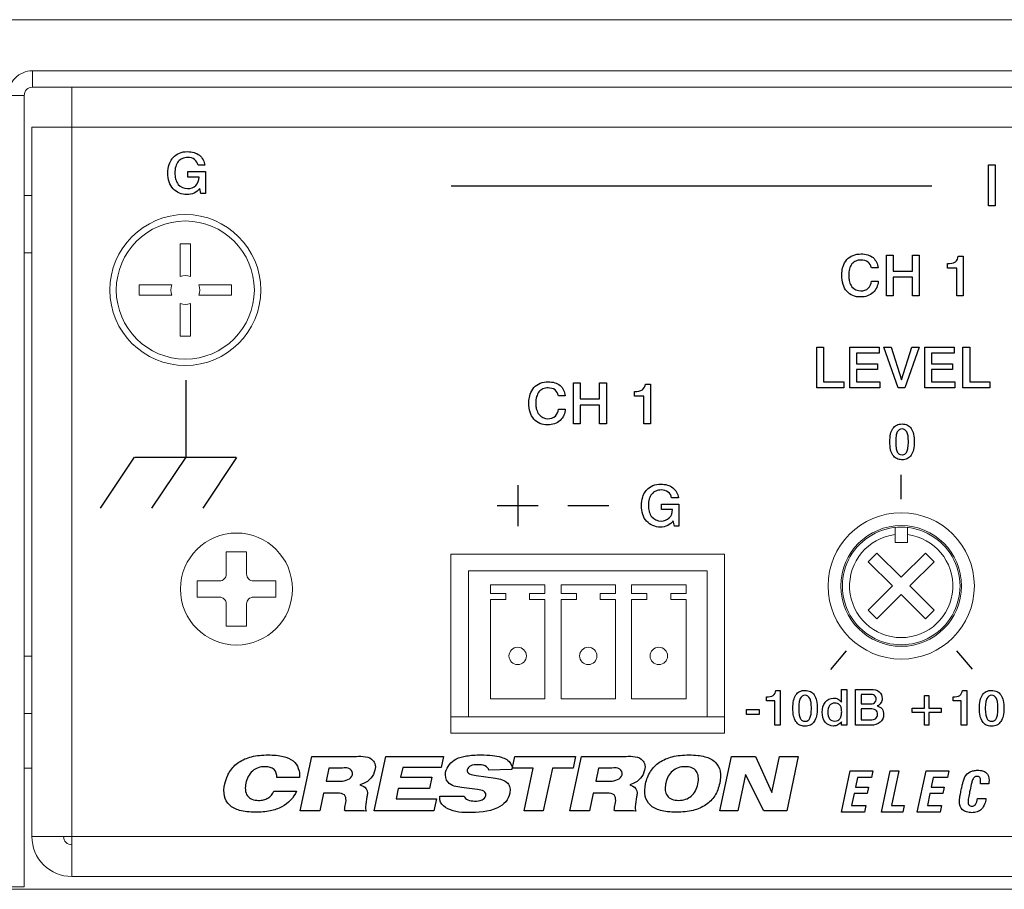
# Model space of a CAD drawing. Header units: inches. Extents: x 0 to 54.8, y -1.5 to 18.4.
# Tile 28 of 43: x 36.8 to 38.7, y 0 to 1.7. Entities that reach past the tile are written whole.
import ezdxf

# ---------------------------------------------------------------- set-up
doc = ezdxf.new("R2010")
doc.units = ezdxf.units.IN
doc.header["$MEASUREMENT"] = 0
doc.layers.get('0').update_dxf_attribs({"color": 8})
doc.layers.add('A', color=1, linetype='Continuous')
doc.layers.add('SCREEN', color=5, linetype='Continuous')

msp = doc.modelspace()

# ---------------------------------------------------------------- linework, layer by layer
at = {"lineweight": 5}
for points in [[(36.7988, 1.7), (36.7988, 1.7), (53.8928, 1.7), (53.8928, 1.7)], [(36.8468, 1.568), (36.8468, 1.568), (36.8468, 1.6), (36.8468, 1.6)], [(53.8448, 1.6), (53.8448, 1.6), (36.8468, 1.6), (36.8468, 1.6)], [(53.8448, 1.568), (53.8448, 1.568), (36.8468, 1.568), (36.8468, 1.568)], [(36.9238, 1.49), (36.9238, 1.49), (36.9238, 1.568), (36.9238, 1.568)], [(36.8308, 1.552), (36.8308, 1.552), (36.7988, 1.552), (36.7988, 1.552)], [(36.8308, 1.552), (36.8308, 1.552), (36.8308, 0.005), (36.8308, 0.005)], [(36.8458, 0.103), (36.8458, 0.103), (36.8458, 1.49), (36.8458, 1.49)], [(36.9238, 1.49), (36.9238, 1.49), (36.8458, 1.49), (36.8458, 1.49)], [(36.9238, 0.103), (36.9238, 0.103), (36.9238, 1.49), (36.9238, 1.49)], [(36.9238, 1.49), (36.9238, 1.49), (53.7678, 1.49), (53.7678, 1.49)], [(36.8308, 1.356), (36.8308, 1.356), (36.8458, 1.356), (36.8458, 1.356)], [(36.8308, 1.244), (36.8308, 1.244), (36.8458, 1.244), (36.8458, 1.244)], [(37.6653, 0.305), (37.6653, 0.305), (37.6653, 0.655), (37.6653, 0.655)], [(37.6653, 0.655), (37.6653, 0.655), (38.2003, 0.655), (38.2003, 0.655)], [(38.2003, 0.655), (38.2003, 0.655), (38.2003, 0.305), (38.2003, 0.305)], [(36.8308, 0.456), (36.8308, 0.456), (36.8458, 0.456), (36.8458, 0.456)], [(36.8308, 0.344), (36.8308, 0.344), (36.8458, 0.344), (36.8458, 0.344)], [(37.6653, 0.337), (37.6653, 0.337), (37.6994, 0.337), (37.6994, 0.337)], [(38.1666, 0.337), (38.1666, 0.337), (38.2003, 0.337), (38.2003, 0.337)], [(38.2003, 0.305), (38.2003, 0.305), (37.6653, 0.305), (37.6653, 0.305)], [(36.8308, 0.237), (36.8308, 0.237), (36.8458, 0.237), (36.8458, 0.237)], [(36.9238, 0.103), (36.9238, 0.103), (36.8458, 0.103), (36.8458, 0.103)], [(36.9238, 0.025), (36.9238, 0.025), (36.9238, 0.103), (36.9238, 0.103)], [(36.9238, 0.103), (36.9238, 0.103), (53.7678, 0.103), (53.7678, 0.103)], [(36.9238, 0.025), (36.9238, 0.025), (53.7678, 0.025), (53.7678, 0.025)], [(36.8308, 0.005), (36.8308, 0.005), (36.7988, 0.005), (36.7988, 0.005)], [(36.7988, 0), (36.7988, 0), (53.8928, 0), (53.8928, 0)]]:
    msp.add_open_spline(points, degree=3, dxfattribs=at)
for points, knots in [([(36.8468, 1.6), (36.8341, 1.6), (36.8219, 1.5949), (36.8129, 1.5859), (36.8129, 1.5859), (36.8039, 1.5769), (36.7988, 1.5647), (36.7988, 1.552)], [0, 0, 0, 0, 0.5, 0.5, 0.5, 0.5, 1, 1, 1, 1]), ([(36.8468, 1.568), (36.8426, 1.568), (36.8385, 1.5663), (36.8355, 1.5633), (36.8355, 1.5633), (36.8325, 1.5603), (36.8308, 1.5562), (36.8308, 1.552)], [0, 0, 0, 0, 0.5, 0.5, 0.5, 0.5, 1, 1, 1, 1]), ([(38.6888, 0.593), (38.6888, 0.672), (38.6248, 0.736), (38.5458, 0.736), (38.5458, 0.736), (38.4669, 0.736), (38.4028, 0.672), (38.4028, 0.593), (38.4028, 0.593), (38.4028, 0.514), (38.4669, 0.45), (38.5458, 0.45), (38.5458, 0.45), (38.6248, 0.45), (38.6888, 0.514), (38.6888, 0.593)], [0, 0, 0, 0, 0.25, 0.25, 0.25, 0.25, 0.5, 0.5, 0.5, 0.5, 0.75, 0.75, 0.75, 0.75, 1, 1, 1, 1]), ([(36.8458, 0.103), (36.8458, 0.0823), (36.854, 0.0625), (36.8687, 0.0478), (36.8687, 0.0478), (36.8833, 0.0332), (36.9031, 0.025), (36.9238, 0.025)], [0, 0, 0, 0, 0.5, 0.5, 0.5, 0.5, 1, 1, 1, 1]), ([(36.9078, 0.103), (36.9078, 0.0988), (36.9095, 0.0947), (36.9125, 0.0917), (36.9125, 0.0917), (36.9155, 0.0887), (36.9196, 0.087), (36.9238, 0.087)], [0, 0, 0, 0, 0.5, 0.5, 0.5, 0.5, 1, 1, 1, 1])]:
    msp.add_open_spline(points, degree=3, knots=knots, dxfattribs=at)
at = {"layer": 'A', "lineweight": 5}
for points, knots in [([(37.2933, 1.1715), (37.2933, 1.253), (37.2273, 1.319), (37.1458, 1.319), (37.1458, 1.319), (37.0644, 1.319), (36.9983, 1.253), (36.9983, 1.1715), (36.9983, 1.1715), (36.9983, 1.09), (37.0644, 1.024), (37.1458, 1.024), (37.1458, 1.024), (37.2273, 1.024), (37.2933, 1.09), (37.2933, 1.1715)], [0, 0, 0, 0, 0.25, 0.25, 0.25, 0.25, 0.5, 0.5, 0.5, 0.5, 0.75, 0.75, 0.75, 0.75, 1, 1, 1, 1]), ([(37.2808, 1.1715), (37.2808, 1.2461), (37.2204, 1.3065), (37.1458, 1.3065), (37.1458, 1.3065), (37.0713, 1.3065), (37.0108, 1.2461), (37.0108, 1.1715), (37.0108, 1.1715), (37.0108, 1.0969), (37.0713, 1.0365), (37.1458, 1.0365), (37.1458, 1.0365), (37.2204, 1.0365), (37.2808, 1.0969), (37.2808, 1.1715)], [0, 0, 0, 0, 0.25, 0.25, 0.25, 0.25, 0.5, 0.5, 0.5, 0.5, 0.75, 0.75, 0.75, 0.75, 1, 1, 1, 1]), ([(38.6608, 0.593), (38.6608, 0.6341), (38.6389, 0.672), (38.6033, 0.6926), (38.6033, 0.6926), (38.5677, 0.7131), (38.5239, 0.7131), (38.4883, 0.6926), (38.4883, 0.6926), (38.4527, 0.672), (38.4308, 0.6341), (38.4308, 0.593)], [0, 0, 0, 0, 0.333333, 0.333333, 0.333333, 0.333333, 0.666667, 0.666667, 0.666667, 0.666667, 1, 1, 1, 1]), ([(37.3553, 0.587), (37.3553, 0.6475), (37.3063, 0.6965), (37.2458, 0.6965), (37.2458, 0.6965), (37.1854, 0.6965), (37.1363, 0.6475), (37.1363, 0.587), (37.1363, 0.587), (37.1363, 0.5265), (37.1854, 0.4775), (37.2458, 0.4775), (37.2458, 0.4775), (37.3063, 0.4775), (37.3553, 0.5265), (37.3553, 0.587)], [0, 0, 0, 0, 0.25, 0.25, 0.25, 0.25, 0.5, 0.5, 0.5, 0.5, 0.75, 0.75, 0.75, 0.75, 1, 1, 1, 1]), ([(38.6638, 0.593), (38.6638, 0.6582), (38.611, 0.711), (38.5458, 0.711), (38.5458, 0.711), (38.4807, 0.711), (38.4278, 0.6582), (38.4278, 0.593), (38.4278, 0.593), (38.4278, 0.5278), (38.4807, 0.475), (38.5458, 0.475), (38.5458, 0.475), (38.611, 0.475), (38.6638, 0.5278), (38.6638, 0.593)], [0, 0, 0, 0, 0.25, 0.25, 0.25, 0.25, 0.5, 0.5, 0.5, 0.5, 0.75, 0.75, 0.75, 0.75, 1, 1, 1, 1]), ([(38.5338, 0.6933), (38.4808, 0.6869), (38.4418, 0.6403), (38.445, 0.587), (38.445, 0.587), (38.4482, 0.5336), (38.4924, 0.492), (38.5458, 0.492), (38.5458, 0.492), (38.5993, 0.492), (38.6435, 0.5336), (38.6466, 0.587), (38.6466, 0.587), (38.6498, 0.6403), (38.6109, 0.6869), (38.5578, 0.6933)], [0, 0, 0, 0, 0.25, 0.25, 0.25, 0.25, 0.5, 0.5, 0.5, 0.5, 0.75, 0.75, 0.75, 0.75, 1, 1, 1, 1]), ([(37.2129, 0.6029), (37.2164, 0.6029), (37.2197, 0.6043), (37.2221, 0.6067), (37.2221, 0.6067), (37.2245, 0.6092), (37.2259, 0.6125), (37.2259, 0.6159)], [0, 0, 0, 0, 0.5, 0.5, 0.5, 0.5, 1, 1, 1, 1]), ([(37.2657, 0.6159), (37.2657, 0.6125), (37.2671, 0.6092), (37.2696, 0.6067), (37.2696, 0.6067), (37.272, 0.6043), (37.2753, 0.6029), (37.2788, 0.6029)], [0, 0, 0, 0, 0.5, 0.5, 0.5, 0.5, 1, 1, 1, 1]), ([(38.4308, 0.593), (38.4308, 0.5519), (38.4527, 0.5139), (38.4883, 0.4934), (38.4883, 0.4934), (38.5239, 0.4729), (38.5677, 0.4729), (38.6033, 0.4934), (38.6033, 0.4934), (38.6389, 0.5139), (38.6608, 0.5519), (38.6608, 0.593)], [0, 0, 0, 0, 0.333333, 0.333333, 0.333333, 0.333333, 0.666667, 0.666667, 0.666667, 0.666667, 1, 1, 1, 1]), ([(37.2259, 0.5581), (37.2259, 0.5615), (37.2245, 0.5648), (37.2221, 0.5673), (37.2221, 0.5673), (37.2197, 0.5697), (37.2164, 0.5711), (37.2129, 0.5711)], [0, 0, 0, 0, 0.5, 0.5, 0.5, 0.5, 1, 1, 1, 1]), ([(37.2788, 0.5711), (37.2753, 0.5711), (37.272, 0.5697), (37.2696, 0.5673), (37.2696, 0.5673), (37.2671, 0.5648), (37.2657, 0.5615), (37.2657, 0.5581)], [0, 0, 0, 0, 0.5, 0.5, 0.5, 0.5, 1, 1, 1, 1]), ([(37.8128, 0.4562), (37.8128, 0.4656), (37.8052, 0.4732), (37.7958, 0.4732), (37.7958, 0.4732), (37.7864, 0.4732), (37.7788, 0.4656), (37.7788, 0.4562), (37.7788, 0.4562), (37.7788, 0.4468), (37.7864, 0.4392), (37.7958, 0.4392), (37.7958, 0.4392), (37.8052, 0.4392), (37.8128, 0.4468), (37.8128, 0.4562)], [0, 0, 0, 0, 0.25, 0.25, 0.25, 0.25, 0.5, 0.5, 0.5, 0.5, 0.75, 0.75, 0.75, 0.75, 1, 1, 1, 1]), ([(37.9508, 0.4562), (37.9508, 0.4656), (37.9432, 0.4732), (37.9338, 0.4732), (37.9338, 0.4732), (37.9244, 0.4732), (37.9168, 0.4656), (37.9168, 0.4562), (37.9168, 0.4562), (37.9168, 0.4468), (37.9244, 0.4392), (37.9338, 0.4392), (37.9338, 0.4392), (37.9432, 0.4392), (37.9508, 0.4468), (37.9508, 0.4562)], [0, 0, 0, 0, 0.25, 0.25, 0.25, 0.25, 0.5, 0.5, 0.5, 0.5, 0.75, 0.75, 0.75, 0.75, 1, 1, 1, 1]), ([(38.0888, 0.4562), (38.0888, 0.4656), (38.0812, 0.4732), (38.0718, 0.4732), (38.0718, 0.4732), (38.0624, 0.4732), (38.0548, 0.4656), (38.0548, 0.4562), (38.0548, 0.4562), (38.0548, 0.4468), (38.0624, 0.4392), (38.0718, 0.4392), (38.0718, 0.4392), (38.0812, 0.4392), (38.0888, 0.4468), (38.0888, 0.4562)], [0, 0, 0, 0, 0.25, 0.25, 0.25, 0.25, 0.5, 0.5, 0.5, 0.5, 0.75, 0.75, 0.75, 0.75, 1, 1, 1, 1])]:
    msp.add_open_spline(points, degree=3, knots=knots, dxfattribs=at)
for points in [[(37.1356, 1.1979), (37.1356, 1.1979), (37.1356, 1.2617), (37.1356, 1.2617)], [(37.1356, 1.2617), (37.1356, 1.2617), (37.156, 1.2617), (37.156, 1.2617)], [(37.156, 1.2617), (37.156, 1.2617), (37.156, 1.1979), (37.156, 1.1979)], [(37.156, 1.1979), (37.1495, 1.2004), (37.1422, 1.2004), (37.1356, 1.1979)], [(37.0556, 1.1613), (37.0556, 1.1613), (37.0556, 1.1817), (37.0556, 1.1817)], [(37.0556, 1.1817), (37.0556, 1.1817), (37.1194, 1.1817), (37.1194, 1.1817)], [(37.1194, 1.1817), (37.1169, 1.1751), (37.1169, 1.1679), (37.1194, 1.1613)], [(37.1722, 1.1817), (37.1722, 1.1817), (37.236, 1.1817), (37.236, 1.1817)], [(37.1722, 1.1613), (37.1748, 1.1679), (37.1748, 1.1751), (37.1722, 1.1817)], [(37.236, 1.1817), (37.236, 1.1817), (37.236, 1.1613), (37.236, 1.1613)], [(37.1194, 1.1613), (37.1194, 1.1613), (37.0556, 1.1613), (37.0556, 1.1613)], [(37.236, 1.1613), (37.236, 1.1613), (37.1722, 1.1613), (37.1722, 1.1613)], [(37.1356, 1.0813), (37.1356, 1.0813), (37.1356, 1.1451), (37.1356, 1.1451)], [(37.1356, 1.1451), (37.1422, 1.1426), (37.1495, 1.1426), (37.156, 1.1451)], [(37.156, 1.1451), (37.156, 1.1451), (37.156, 1.0813), (37.156, 1.0813)], [(37.156, 1.0813), (37.156, 1.0813), (37.1356, 1.0813), (37.1356, 1.0813)], [(38.5338, 0.678), (38.5338, 0.678), (38.5338, 0.7074), (38.5338, 0.7074)], [(38.5578, 0.7074), (38.5578, 0.7074), (38.5578, 0.678), (38.5578, 0.678)], [(38.5338, 0.678), (38.5338, 0.678), (38.5578, 0.678), (38.5578, 0.678)], [(37.2259, 0.6159), (37.2259, 0.6159), (37.2259, 0.6597), (37.2259, 0.6597)], [(37.2259, 0.6597), (37.2259, 0.6597), (37.2657, 0.6597), (37.2657, 0.6597)], [(37.2657, 0.6597), (37.2657, 0.6597), (37.2657, 0.6159), (37.2657, 0.6159)], [(38.4984, 0.6574), (38.4984, 0.6574), (38.4814, 0.6404), (38.4814, 0.6404)], [(38.5458, 0.61), (38.5458, 0.61), (38.4984, 0.6574), (38.4984, 0.6574)], [(38.5933, 0.6574), (38.5933, 0.6574), (38.5458, 0.61), (38.5458, 0.61)], [(38.6102, 0.6404), (38.6102, 0.6404), (38.5933, 0.6574), (38.5933, 0.6574)], [(38.4814, 0.6404), (38.4814, 0.6404), (38.5289, 0.593), (38.5289, 0.593)], [(38.5628, 0.593), (38.5628, 0.593), (38.6102, 0.6404), (38.6102, 0.6404)], [(37.6994, 0.337), (37.6994, 0.337), (37.6994, 0.6224), (37.6994, 0.6224)], [(37.6994, 0.6224), (37.6994, 0.6224), (38.1666, 0.6224), (38.1666, 0.6224)], [(38.1666, 0.6224), (38.1666, 0.6224), (38.1666, 0.337), (38.1666, 0.337)], [(37.1691, 0.5711), (37.1691, 0.5711), (37.1691, 0.6029), (37.1691, 0.6029)], [(37.1691, 0.6029), (37.1691, 0.6029), (37.2129, 0.6029), (37.2129, 0.6029)], [(37.2788, 0.6029), (37.2788, 0.6029), (37.3226, 0.6029), (37.3226, 0.6029)], [(37.3226, 0.6029), (37.3226, 0.6029), (37.3226, 0.5711), (37.3226, 0.5711)], [(37.7426, 0.5949), (37.7426, 0.5949), (37.7426, 0.5785), (37.7426, 0.5785)], [(37.849, 0.5949), (37.849, 0.5949), (37.7426, 0.5949), (37.7426, 0.5949)], [(37.7426, 0.5785), (37.7426, 0.5785), (37.7726, 0.5785), (37.7726, 0.5785)], [(37.7726, 0.5785), (37.7726, 0.5785), (37.7726, 0.5668), (37.7726, 0.5668)], [(37.819, 0.5668), (37.819, 0.5668), (37.819, 0.5785), (37.819, 0.5785)], [(37.819, 0.5785), (37.819, 0.5785), (37.849, 0.5785), (37.849, 0.5785)], [(37.849, 0.5785), (37.849, 0.5785), (37.849, 0.5949), (37.849, 0.5949)], [(37.8806, 0.5949), (37.8806, 0.5949), (37.8806, 0.5785), (37.8806, 0.5785)], [(37.987, 0.5949), (37.987, 0.5949), (37.8806, 0.5949), (37.8806, 0.5949)], [(37.8806, 0.5785), (37.8806, 0.5785), (37.9106, 0.5785), (37.9106, 0.5785)], [(37.9106, 0.5785), (37.9106, 0.5785), (37.9106, 0.5668), (37.9106, 0.5668)], [(37.957, 0.5668), (37.957, 0.5668), (37.957, 0.5785), (37.957, 0.5785)], [(37.957, 0.5785), (37.957, 0.5785), (37.987, 0.5785), (37.987, 0.5785)], [(37.987, 0.5785), (37.987, 0.5785), (37.987, 0.5949), (37.987, 0.5949)], [(38.0186, 0.5949), (38.0186, 0.5949), (38.0186, 0.5785), (38.0186, 0.5785)], [(38.125, 0.5949), (38.125, 0.5949), (38.0186, 0.5949), (38.0186, 0.5949)], [(38.0186, 0.5785), (38.0186, 0.5785), (38.0486, 0.5785), (38.0486, 0.5785)], [(38.0486, 0.5785), (38.0486, 0.5785), (38.0486, 0.5668), (38.0486, 0.5668)], [(38.095, 0.5668), (38.095, 0.5668), (38.095, 0.5785), (38.095, 0.5785)], [(38.095, 0.5785), (38.095, 0.5785), (38.125, 0.5785), (38.125, 0.5785)], [(38.125, 0.5785), (38.125, 0.5785), (38.125, 0.5949), (38.125, 0.5949)], [(38.5289, 0.593), (38.5289, 0.593), (38.4814, 0.5456), (38.4814, 0.5456)], [(38.6102, 0.5456), (38.6102, 0.5456), (38.5628, 0.593), (38.5628, 0.593)], [(37.2129, 0.5711), (37.2129, 0.5711), (37.1691, 0.5711), (37.1691, 0.5711)], [(37.3226, 0.5711), (37.3226, 0.5711), (37.2788, 0.5711), (37.2788, 0.5711)], [(37.7426, 0.5668), (37.7426, 0.5668), (37.7426, 0.3725), (37.7426, 0.3725)], [(37.7726, 0.5668), (37.7726, 0.5668), (37.7426, 0.5668), (37.7426, 0.5668)], [(37.849, 0.5668), (37.849, 0.5668), (37.819, 0.5668), (37.819, 0.5668)], [(37.849, 0.3725), (37.849, 0.3725), (37.849, 0.5668), (37.849, 0.5668)], [(37.8806, 0.5668), (37.8806, 0.5668), (37.8806, 0.3725), (37.8806, 0.3725)], [(37.9106, 0.5668), (37.9106, 0.5668), (37.8806, 0.5668), (37.8806, 0.5668)], [(37.987, 0.5668), (37.987, 0.5668), (37.957, 0.5668), (37.957, 0.5668)], [(37.987, 0.3725), (37.987, 0.3725), (37.987, 0.5668), (37.987, 0.5668)], [(38.0186, 0.5668), (38.0186, 0.5668), (38.0186, 0.3725), (38.0186, 0.3725)], [(38.0486, 0.5668), (38.0486, 0.5668), (38.0186, 0.5668), (38.0186, 0.5668)], [(38.125, 0.5668), (38.125, 0.5668), (38.095, 0.5668), (38.095, 0.5668)], [(38.125, 0.3725), (38.125, 0.3725), (38.125, 0.5668), (38.125, 0.5668)], [(38.4984, 0.5286), (38.4984, 0.5286), (38.5458, 0.576), (38.5458, 0.576)], [(38.5458, 0.576), (38.5458, 0.576), (38.5933, 0.5286), (38.5933, 0.5286)], [(37.2259, 0.5143), (37.2259, 0.5143), (37.2259, 0.5581), (37.2259, 0.5581)], [(37.2657, 0.5581), (37.2657, 0.5581), (37.2657, 0.5143), (37.2657, 0.5143)], [(38.4814, 0.5456), (38.4814, 0.5456), (38.4984, 0.5286), (38.4984, 0.5286)], [(38.5933, 0.5286), (38.5933, 0.5286), (38.6102, 0.5456), (38.6102, 0.5456)], [(37.2657, 0.5143), (37.2657, 0.5143), (37.2259, 0.5143), (37.2259, 0.5143)], [(37.7426, 0.3725), (37.7426, 0.3725), (37.849, 0.3725), (37.849, 0.3725)], [(37.8806, 0.3725), (37.8806, 0.3725), (37.987, 0.3725), (37.987, 0.3725)], [(38.0186, 0.3725), (38.0186, 0.3725), (38.125, 0.3725), (38.125, 0.3725)], [(38.1666, 0.337), (38.1666, 0.337), (37.6994, 0.337), (37.6994, 0.337)]]:
    msp.add_open_spline(points, degree=3, dxfattribs=at)
at = {"layer": 'SCREEN', "linetype": 'Continuous'}
for p, q in [((37.1841, 1.4155), (37.1709, 1.4155)), ((38.7163, 1.4161), (38.7296, 1.4161)), ((38.7163, 1.3362), (38.7163, 1.4161)), ((38.7296, 1.4161), (38.7296, 1.3362)), ((37.1509, 1.4032), (37.185, 1.4032)), ((37.1509, 1.3922), (37.1509, 1.4032)), ((37.1727, 1.3922), (37.1509, 1.3922)), ((37.185, 1.4032), (37.185, 1.3601)), ((37.1762, 1.3601), (37.174, 1.3702)), ((37.6654, 1.375), (38.6054, 1.375)), ((37.185, 1.3601), (37.1762, 1.3601)), ((38.7296, 1.3362), (38.7163, 1.3362)), ((38.5168, 1.24), (38.5301, 1.24)), ((38.5168, 1.1601), (38.5168, 1.24)), ((38.5301, 1.24), (38.5301, 1.2086)), ((38.5679, 1.24), (38.5812, 1.24)), ((38.5679, 1.2086), (38.5679, 1.24)), ((38.5812, 1.24), (38.5812, 1.1601)), ((38.6575, 1.2378), (38.6672, 1.2378)), ((38.6672, 1.2378), (38.6672, 1.1601)), ((38.5005, 1.215), (38.4874, 1.215)), ((38.6365, 1.2143), (38.6365, 1.2233)), ((38.6547, 1.2143), (38.6365, 1.2143)), ((38.6547, 1.1601), (38.6547, 1.2143)), ((38.5301, 1.2086), (38.5679, 1.2086)), ((38.5679, 1.1967), (38.5301, 1.1967)), ((38.5301, 1.1967), (38.5301, 1.1601)), ((38.5679, 1.1601), (38.5679, 1.1967)), ((38.4878, 1.1888), (38.5008, 1.1888)), ((38.5301, 1.1601), (38.5168, 1.1601)), ((38.5812, 1.1601), (38.5679, 1.1601)), ((38.6672, 1.1601), (38.6547, 1.1601)), ((38.3808, 1.06), (38.3941, 1.06)), ((38.3808, 0.9801), (38.3808, 1.06)), ((38.3941, 1.06), (38.3941, 0.9921)), ((38.4455, 1.06), (38.5028, 1.06)), ((38.4455, 0.9801), (38.4455, 1.06)), ((38.5028, 1.06), (38.5028, 1.0482)), ((38.5118, 1.06), (38.5261, 1.06)), ((38.5396, 0.9801), (38.5118, 1.06)), ((38.5261, 1.06), (38.5462, 0.9962)), ((38.5462, 0.9962), (38.5664, 1.06)), ((38.5806, 1.06), (38.5529, 0.9801)), ((38.5664, 1.06), (38.5806, 1.06)), ((38.5919, 1.06), (38.6492, 1.06)), ((38.5919, 0.9801), (38.5919, 1.06)), ((38.6492, 1.06), (38.6492, 1.0482)), ((38.6666, 1.06), (38.6799, 1.06)), ((38.6666, 0.9801), (38.6666, 1.06)), ((38.6799, 1.06), (38.6799, 0.9921)), ((38.5028, 1.0482), (38.4586, 1.0482)), ((38.4586, 1.0482), (38.4586, 1.0274)), ((38.6492, 1.0482), (38.605, 1.0482)), ((38.605, 1.0482), (38.605, 1.0274)), ((38.4586, 1.0274), (38.4994, 1.0274)), ((38.4994, 1.0274), (38.4994, 1.0162)), ((38.605, 1.0274), (38.6458, 1.0274)), ((38.6458, 1.0274), (38.6458, 1.0162)), ((38.4994, 1.0162), (38.4586, 1.0162)), ((38.4586, 1.0162), (38.4586, 0.992)), ((38.6458, 1.0162), (38.605, 1.0162)), ((38.605, 1.0162), (38.605, 0.992)), ((37.1465, 0.995), (37.1465, 0.845)), ((37.9048, 0.99), (37.9181, 0.99)), ((37.9048, 0.9101), (37.9048, 0.99)), ((37.9181, 0.99), (37.9181, 0.9586)), ((37.9559, 0.99), (37.9692, 0.99)), ((37.9559, 0.9586), (37.9559, 0.99)), ((37.9692, 0.99), (37.9692, 0.9101)), ((38.0455, 0.9878), (38.0552, 0.9878)), ((38.0552, 0.9878), (38.0552, 0.9101)), ((38.3941, 0.9921), (38.4336, 0.9921)), ((38.4336, 0.9921), (38.4336, 0.9801)), ((38.4586, 0.992), (38.5042, 0.992)), ((38.5042, 0.992), (38.5042, 0.9801)), ((38.605, 0.992), (38.6506, 0.992)), ((38.6506, 0.992), (38.6506, 0.9801)), ((38.6799, 0.9921), (38.7194, 0.9921)), ((38.7194, 0.9921), (38.7194, 0.9801)), ((37.8885, 0.965), (37.8754, 0.965)), ((38.0245, 0.9643), (38.0245, 0.9733)), ((38.0427, 0.9643), (38.0245, 0.9643)), ((38.0427, 0.9101), (38.0427, 0.9643)), ((38.4336, 0.9801), (38.3808, 0.9801)), ((38.5042, 0.9801), (38.4455, 0.9801)), ((38.5529, 0.9801), (38.5396, 0.9801)), ((38.6506, 0.9801), (38.5919, 0.9801)), ((38.7194, 0.9801), (38.6666, 0.9801)), ((37.9181, 0.9586), (37.9559, 0.9586)), ((37.9559, 0.9467), (37.9181, 0.9467)), ((37.9181, 0.9467), (37.9181, 0.9101)), ((37.9559, 0.9101), (37.9559, 0.9467)), ((37.8758, 0.9388), (37.8888, 0.9388)), ((37.9181, 0.9101), (37.9048, 0.9101)), ((37.9692, 0.9101), (37.9559, 0.9101)), ((38.0552, 0.9101), (38.0427, 0.9101)), ((36.9798, 0.745), (37.0463, 0.8447)), ((37.0469, 0.845), (37.2452, 0.845)), ((37.1465, 0.845), (37.0798, 0.745)), ((37.2458, 0.844), (37.1798, 0.745)), ((38.5457, 0.7629), (38.5457, 0.8101)), ((37.7959, 0.79), (37.7959, 0.71)), ((38.0769, 0.7532), (38.111, 0.7532)), ((38.0769, 0.7422), (38.0769, 0.7532)), ((38.1101, 0.7655), (38.0969, 0.7655)), ((38.111, 0.7532), (38.111, 0.7101)), ((37.7559, 0.7502), (37.8359, 0.7502)), ((37.8939, 0.7502), (37.9739, 0.7502)), ((38.0987, 0.7422), (38.0769, 0.7422)), ((38.1022, 0.7101), (38.1, 0.7202)), ((38.111, 0.7101), (38.1022, 0.7101)), ((38.438, 0.4661), (38.4077, 0.4299)), ((38.654, 0.4663), (38.6843, 0.4302)), ((38.3008, 0.3889), (38.3092, 0.3889)), ((38.3092, 0.3889), (38.3092, 0.3209)), ((38.4291, 0.3908), (38.4396, 0.3908)), ((38.4291, 0.3658), (38.4291, 0.3908)), ((38.4396, 0.3908), (38.4396, 0.3209)), ((38.4563, 0.3908), (38.4866, 0.3908)), ((38.4563, 0.3209), (38.4563, 0.3908)), ((38.6656, 0.3889), (38.6741, 0.3889)), ((38.6741, 0.3889), (38.6741, 0.3209)), ((38.2824, 0.3683), (38.2824, 0.3762)), ((38.2984, 0.3683), (38.2824, 0.3683)), ((38.2984, 0.3209), (38.2984, 0.3683)), ((38.4846, 0.3811), (38.4677, 0.3811)), ((38.4677, 0.3811), (38.4677, 0.3624)), ((38.5915, 0.3788), (38.5996, 0.3788)), ((38.5915, 0.3538), (38.5915, 0.3788)), ((38.5996, 0.3788), (38.5996, 0.3538)), ((38.6473, 0.3683), (38.6473, 0.3762)), ((38.6632, 0.3683), (38.6473, 0.3683)), ((38.6632, 0.3209), (38.6632, 0.3683)), ((38.2431, 0.3517), (38.268, 0.3517)), ((38.2431, 0.3417), (38.2431, 0.3517)), ((38.268, 0.3517), (38.268, 0.3417)), ((38.4677, 0.3624), (38.4842, 0.3624)), ((38.4853, 0.3529), (38.4677, 0.3529)), ((38.4677, 0.3529), (38.4677, 0.3312)), ((38.5671, 0.3538), (38.5915, 0.3538)), ((38.5671, 0.3459), (38.5671, 0.3538)), ((38.5996, 0.3538), (38.6239, 0.3538)), ((38.6239, 0.3538), (38.6239, 0.3459)), ((38.268, 0.3417), (38.2431, 0.3417)), ((38.4292, 0.3209), (38.4292, 0.3276)), ((38.4677, 0.3312), (38.486, 0.3312)), ((38.5915, 0.3459), (38.5671, 0.3459)), ((38.5915, 0.3209), (38.5915, 0.3459)), ((38.6239, 0.3459), (38.5996, 0.3459)), ((38.5996, 0.3459), (38.5996, 0.3209)), ((38.3092, 0.3209), (38.2984, 0.3209)), ((38.4396, 0.3209), (38.4292, 0.3209)), ((38.487, 0.3209), (38.4563, 0.3209)), ((38.5996, 0.3209), (38.5915, 0.3209)), ((38.6741, 0.3209), (38.6632, 0.3209)), ((37.3705, 0.1536), (37.3931, 0.2598)), ((37.3931, 0.2598), (37.4759, 0.2598)), ((37.5154, 0.1536), (37.538, 0.2598)), ((37.538, 0.2598), (37.6506, 0.2598)), ((37.6506, 0.2598), (37.646, 0.238)), ((37.7859, 0.2384), (37.7904, 0.2598)), ((37.7904, 0.2598), (37.9089, 0.2598)), ((37.8978, 0.1536), (37.9204, 0.2598)), ((37.9089, 0.2598), (37.9041, 0.2371)), ((37.9204, 0.2598), (38.0032, 0.2598)), ((38.1911, 0.1536), (38.2137, 0.2598)), ((38.2137, 0.2598), (38.2608, 0.2598)), ((38.2608, 0.2598), (38.2931, 0.1893)), ((38.2931, 0.1893), (38.3081, 0.2598)), ((38.3081, 0.2598), (38.3443, 0.2598)), ((38.3443, 0.2598), (38.3218, 0.1536)), ((37.4264, 0.2371), (37.421, 0.2115)), ((37.4529, 0.2371), (37.4264, 0.2371)), ((37.5709, 0.238), (37.5669, 0.219)), ((37.646, 0.238), (37.5709, 0.238)), ((37.7845, 0.2344), (37.7393, 0.2329)), ((37.7822, 0.2454), (37.7859, 0.2384)), ((37.7846, 0.2371), (37.7845, 0.2344)), ((37.826, 0.2371), (37.7846, 0.2371)), ((37.8082, 0.1536), (37.826, 0.2371)), ((37.8636, 0.2371), (37.8458, 0.1536)), ((37.9041, 0.2371), (37.8636, 0.2371)), ((37.9538, 0.2371), (37.9483, 0.2115)), ((37.9802, 0.2371), (37.9538, 0.2371)), ((38.429, 0.1511), (38.4461, 0.2314)), ((38.4461, 0.2314), (38.4906, 0.2314)), ((38.4906, 0.2314), (38.488, 0.2186)), ((38.5071, 0.1511), (38.5241, 0.2314)), ((38.5241, 0.2314), (38.5412, 0.2314)), ((38.5412, 0.2314), (38.5268, 0.1641)), ((38.5773, 0.1511), (38.5944, 0.2314)), ((38.5944, 0.2314), (38.6389, 0.2314)), ((38.6389, 0.2314), (38.6363, 0.2186)), ((37.3691, 0.2185), (37.325, 0.2185)), ((37.5669, 0.219), (37.6278, 0.219)), ((37.6278, 0.219), (37.6231, 0.1971)), ((37.7144, 0.2226), (37.7527, 0.2171)), ((38.2414, 0.2247), (38.2262, 0.1536)), ((38.2772, 0.1536), (38.2414, 0.2247)), ((38.4603, 0.2186), (38.4562, 0.1995)), ((38.488, 0.2186), (38.4603, 0.2186)), ((38.6086, 0.2186), (38.6045, 0.1995)), ((38.6363, 0.2186), (38.6086, 0.2186)), ((37.421, 0.2115), (37.4497, 0.2115)), ((37.494, 0.2069), (37.4874, 0.2045)), ((37.4874, 0.2045), (37.4938, 0.2016)), ((37.5623, 0.1971), (37.5579, 0.1768)), ((37.6231, 0.1971), (37.5623, 0.1971)), ((37.7174, 0.1951), (37.6859, 0.1991)), ((37.9483, 0.2115), (37.977, 0.2115)), ((38.0213, 0.2069), (38.0148, 0.2045)), ((38.0148, 0.2045), (38.0211, 0.2016)), ((38.4562, 0.1995), (38.4817, 0.1995)), ((38.4817, 0.1995), (38.4791, 0.187)), ((38.6045, 0.1995), (38.63, 0.1995)), ((38.63, 0.1995), (38.6273, 0.187)), ((38.7171, 0.2062), (38.7006, 0.2062)), ((37.3192, 0.192), (37.3633, 0.192)), ((37.4159, 0.1877), (37.4087, 0.1536)), ((37.4441, 0.1877), (37.4159, 0.1877)), ((37.5579, 0.1768), (37.6367, 0.1768)), ((37.6367, 0.1768), (37.6318, 0.1536)), ((37.6437, 0.1752), (37.6433, 0.1785)), ((37.6436, 0.1792), (37.6438, 0.182)), ((37.6438, 0.182), (37.6913, 0.182)), ((37.9433, 0.1877), (37.936, 0.1536)), ((37.9714, 0.1877), (37.9433, 0.1877)), ((38.4535, 0.187), (38.4486, 0.1637)), ((38.4791, 0.187), (38.4535, 0.187)), ((38.6018, 0.187), (38.5969, 0.1637)), ((38.6273, 0.187), (38.6018, 0.187)), ((38.6948, 0.1774), (38.7115, 0.1774)), ((38.4486, 0.1637), (38.4765, 0.1637)), ((38.4765, 0.1637), (38.4738, 0.1511)), ((38.5268, 0.1641), (38.5518, 0.1641)), ((38.5518, 0.1641), (38.5491, 0.1511)), ((38.5969, 0.1637), (38.6248, 0.1637)), ((38.6248, 0.1637), (38.6221, 0.1511)), ((37.4087, 0.1536), (37.3705, 0.1536)), ((37.6318, 0.1536), (37.5154, 0.1536)), ((37.8458, 0.1536), (37.8082, 0.1536)), ((37.936, 0.1536), (37.8978, 0.1536)), ((38.2262, 0.1536), (38.1911, 0.1536)), ((38.3218, 0.1536), (38.2772, 0.1536)), ((38.4738, 0.1511), (38.429, 0.1511)), ((38.5491, 0.1511), (38.5071, 0.1511)), ((38.6221, 0.1511), (38.5773, 0.1511))]:
    msp.add_line(p, q, dxfattribs=at)
for points, knots in [([(37.174, 1.3702), (37.1712, 1.3664), (37.1635, 1.3598), (37.144, 1.356), (37.1233, 1.3645), (37.1131, 1.3832), (37.111, 1.4), (37.113, 1.4157), (37.1175, 1.4247), (37.1199, 1.4279)], [0, 0, 0, 0, 0.117666, 0.239521, 0.482689, 0.6113, 0.754566, 0.899819, 1, 1, 1, 1]), ([(37.1199, 1.4279), (37.1206, 1.4289), (37.1245, 1.4336), (37.1341, 1.4405), (37.1489, 1.4427), (37.1625, 1.4411), (37.1771, 1.4343), (37.1831, 1.4229), (37.1841, 1.4155)], [0, 0, 0, 0, 0.042325, 0.224841, 0.41963, 0.582008, 0.725359, 1, 1, 1, 1]), ([(37.1709, 1.4155), (37.17, 1.4198), (37.1649, 1.4285), (37.1516, 1.4314), (37.14, 1.4295), (37.1312, 1.423), (37.1262, 1.4126), (37.125, 1.4008), (37.1258, 1.3927), (37.1267, 1.389)], [0, 0, 0, 0, 0.157552, 0.326179, 0.456834, 0.576987, 0.707106, 0.863103, 1, 1, 1, 1]), ([(37.1267, 1.389), (37.1268, 1.3885), (37.1279, 1.3846), (37.1327, 1.3745), (37.1493, 1.3674), (37.1683, 1.374), (37.1725, 1.3864), (37.1727, 1.3922)], [0, 0, 0, 0, 0.021222, 0.183935, 0.482856, 0.738008, 1, 1, 1, 1]), ([(38.4298, 1.2054), (38.4301, 1.2096), (38.4317, 1.2187), (38.4385, 1.2316), (38.4516, 1.2407), (38.4664, 1.2427), (38.4801, 1.2412), (38.4945, 1.234), (38.4999, 1.2224), (38.5005, 1.215)], [0, 0, 0, 0, 0.118575, 0.263466, 0.401895, 0.554547, 0.67949, 0.789397, 1, 1, 1, 1]), ([(38.6365, 1.2233), (38.6417, 1.2233), (38.6525, 1.2237), (38.6569, 1.2337), (38.6575, 1.2378)], [0, 0, 0, 0, 0.552261, 1, 1, 1, 1]), ([(38.4874, 1.215), (38.4867, 1.2193), (38.4818, 1.2283), (38.4684, 1.2309), (38.4569, 1.2292), (38.4486, 1.2227), (38.4439, 1.2125), (38.4429, 1.2019), (38.4433, 1.1948), (38.4438, 1.192)], [0, 0, 0, 0, 0.163438, 0.346388, 0.477326, 0.598165, 0.730956, 0.891459, 1, 1, 1, 1]), ([(38.5008, 1.1888), (38.5005, 1.1806), (38.4948, 1.1678), (38.4798, 1.1592), (38.4658, 1.1572), (38.451, 1.1594), (38.4384, 1.1686), (38.4308, 1.183), (38.4294, 1.1959), (38.4297, 1.2036), (38.4298, 1.2054)], [0, 0, 0, 0, 0.205268, 0.311903, 0.426286, 0.556986, 0.677857, 0.806027, 0.955011, 1, 1, 1, 1]), ([(38.4438, 1.192), (38.4441, 1.1906), (38.4451, 1.1856), (38.4499, 1.1748), (38.4656, 1.1676), (38.4829, 1.1732), (38.4874, 1.1838), (38.4878, 1.1888)], [0, 0, 0, 0, 0.065989, 0.232855, 0.529522, 0.767069, 1, 1, 1, 1]), ([(37.8178, 0.9554), (37.8181, 0.9596), (37.8197, 0.9687), (37.8265, 0.9816), (37.8396, 0.9907), (37.8544, 0.9927), (37.8681, 0.9912), (37.8825, 0.984), (37.8879, 0.9724), (37.8885, 0.965)], [0, 0, 0, 0, 0.118575, 0.263466, 0.401895, 0.554547, 0.67949, 0.789397, 1, 1, 1, 1]), ([(38.0245, 0.9733), (38.0297, 0.9733), (38.0405, 0.9737), (38.0449, 0.9837), (38.0455, 0.9878)], [0, 0, 0, 0, 0.552261, 1, 1, 1, 1]), ([(37.8754, 0.965), (37.8747, 0.9693), (37.8698, 0.9783), (37.8564, 0.9809), (37.8449, 0.9792), (37.8366, 0.9727), (37.8319, 0.9625), (37.8309, 0.9519), (37.8313, 0.9448), (37.8318, 0.942)], [0, 0, 0, 0, 0.163438, 0.346388, 0.477326, 0.598165, 0.730956, 0.891459, 1, 1, 1, 1]), ([(37.8888, 0.9388), (37.8885, 0.9306), (37.8828, 0.9178), (37.8678, 0.9092), (37.8538, 0.9072), (37.839, 0.9094), (37.8264, 0.9186), (37.8188, 0.933), (37.8174, 0.9459), (37.8177, 0.9536), (37.8178, 0.9554)], [0, 0, 0, 0, 0.205268, 0.311903, 0.426286, 0.556986, 0.677857, 0.806027, 0.955011, 1, 1, 1, 1]), ([(37.8318, 0.942), (37.8321, 0.9406), (37.8331, 0.9356), (37.8379, 0.9248), (37.8536, 0.9176), (37.8709, 0.9232), (37.8754, 0.9338), (37.8758, 0.9388)], [0, 0, 0, 0, 0.065989, 0.232855, 0.529522, 0.767069, 1, 1, 1, 1]), ([(38.5463, 0.8398), (38.5431, 0.8399), (38.5365, 0.8412), (38.5284, 0.8486), (38.5242, 0.8606), (38.5232, 0.8748), (38.5242, 0.8889), (38.5284, 0.9009), (38.5368, 0.9085), (38.5438, 0.9097), (38.5474, 0.9097)], [0, 0, 0, 0, 0.101203, 0.206719, 0.332278, 0.494652, 0.656985, 0.782274, 0.887432, 1, 1, 1, 1]), ([(38.5474, 0.9097), (38.551, 0.9097), (38.558, 0.9084), (38.5664, 0.9008), (38.5707, 0.8888), (38.5717, 0.8747), (38.5707, 0.8605), (38.5664, 0.8486), (38.558, 0.8409), (38.5507, 0.8397), (38.5467, 0.8398), (38.5463, 0.8398)], [0, 0, 0, 0, 0.11029, 0.213542, 0.336382, 0.495013, 0.652845, 0.775315, 0.878621, 0.98902, 1, 1, 1, 1]), ([(38.5474, 0.9002), (38.5437, 0.9002), (38.5373, 0.8953), (38.5355, 0.8851), (38.5348, 0.8747), (38.5354, 0.8643), (38.5372, 0.8559), (38.5414, 0.8503), (38.5456, 0.8493), (38.5478, 0.8493), (38.548, 0.8493)], [0, 0, 0, 0, 0.178338, 0.309717, 0.492789, 0.674517, 0.804781, 0.89965, 0.990794, 1, 1, 1, 1]), ([(38.548, 0.8493), (38.5498, 0.8494), (38.5535, 0.8504), (38.5576, 0.8559), (38.5595, 0.8643), (38.56, 0.8747), (38.5594, 0.8851), (38.5576, 0.8954), (38.5511, 0.9003), (38.5474, 0.9002)], [0, 0, 0, 0, 0.084214, 0.180695, 0.312906, 0.498041, 0.684107, 0.817627, 1, 1, 1, 1]), ([(38.0459, 0.7779), (38.0466, 0.7789), (38.0505, 0.7836), (38.0601, 0.7905), (38.0749, 0.7927), (38.0885, 0.7911), (38.1031, 0.7843), (38.1091, 0.7729), (38.1101, 0.7655)], [0, 0, 0, 0, 0.042325, 0.224841, 0.41963, 0.582008, 0.725359, 1, 1, 1, 1]), ([(38.1, 0.7202), (38.0972, 0.7164), (38.0895, 0.7098), (38.07, 0.706), (38.0493, 0.7145), (38.0391, 0.7332), (38.037, 0.75), (38.039, 0.7657), (38.0435, 0.7747), (38.0459, 0.7779)], [0, 0, 0, 0, 0.117666, 0.239521, 0.482689, 0.6113, 0.754566, 0.899819, 1, 1, 1, 1]), ([(38.0969, 0.7655), (38.096, 0.7698), (38.0909, 0.7785), (38.0776, 0.7814), (38.066, 0.7795), (38.0572, 0.773), (38.0522, 0.7626), (38.051, 0.7508), (38.0518, 0.7427), (38.0527, 0.739)], [0, 0, 0, 0, 0.157552, 0.326179, 0.456834, 0.576987, 0.707106, 0.863103, 1, 1, 1, 1]), ([(38.0527, 0.739), (38.0528, 0.7385), (38.0539, 0.7346), (38.0587, 0.7245), (38.0753, 0.7174), (38.0943, 0.724), (38.0985, 0.7364), (38.0987, 0.7422)], [0, 0, 0, 0, 0.021222, 0.183935, 0.482856, 0.738008, 1, 1, 1, 1]), ([(38.2824, 0.3762), (38.2869, 0.3762), (38.2964, 0.3765), (38.3003, 0.3852), (38.3008, 0.3889)], [0, 0, 0, 0, 0.552349, 1, 1, 1, 1]), ([(38.3567, 0.319), (38.3534, 0.3191), (38.3469, 0.3204), (38.3388, 0.3278), (38.3346, 0.3397), (38.3336, 0.3539), (38.3346, 0.3681), (38.3388, 0.38), (38.3472, 0.3876), (38.3541, 0.3889), (38.3577, 0.3889)], [0, 0, 0, 0, 0.101203, 0.206719, 0.332278, 0.494652, 0.656985, 0.782274, 0.887432, 1, 1, 1, 1]), ([(38.3577, 0.3889), (38.3614, 0.3888), (38.3684, 0.3876), (38.3768, 0.38), (38.381, 0.368), (38.382, 0.3538), (38.381, 0.3397), (38.3768, 0.3278), (38.3684, 0.3201), (38.361, 0.3189), (38.357, 0.3189), (38.3567, 0.319)], [0, 0, 0, 0, 0.11029, 0.213542, 0.336382, 0.495013, 0.652845, 0.775315, 0.878621, 0.98902, 1, 1, 1, 1]), ([(38.4866, 0.3908), (38.4922, 0.3908), (38.5043, 0.3894), (38.5096, 0.3747), (38.5069, 0.3638), (38.5019, 0.3597), (38.4991, 0.3586)], [0, 0, 0, 0, 0.343815, 0.634771, 0.820338, 1, 1, 1, 1]), ([(38.6473, 0.3762), (38.6518, 0.3762), (38.6612, 0.3765), (38.6651, 0.3852), (38.6656, 0.3889)], [0, 0, 0, 0, 0.552349, 1, 1, 1, 1]), ([(38.7215, 0.319), (38.7183, 0.3191), (38.7117, 0.3204), (38.7036, 0.3278), (38.6994, 0.3397), (38.6984, 0.3539), (38.6994, 0.3681), (38.7036, 0.38), (38.712, 0.3876), (38.719, 0.3889), (38.7226, 0.3889)], [0, 0, 0, 0, 0.101203, 0.206719, 0.332278, 0.494652, 0.656985, 0.782274, 0.887432, 1, 1, 1, 1]), ([(38.7226, 0.3889), (38.7262, 0.3888), (38.7332, 0.3876), (38.7416, 0.38), (38.7459, 0.368), (38.7469, 0.3538), (38.7459, 0.3397), (38.7416, 0.3278), (38.7332, 0.3201), (38.7259, 0.3189), (38.7219, 0.3189), (38.7215, 0.319)], [0, 0, 0, 0, 0.11029, 0.213542, 0.336382, 0.495013, 0.652845, 0.775315, 0.878621, 0.98902, 1, 1, 1, 1]), ([(38.3577, 0.3794), (38.354, 0.3794), (38.3476, 0.3745), (38.3458, 0.3642), (38.3452, 0.3539), (38.3457, 0.3435), (38.3476, 0.3351), (38.3518, 0.3295), (38.356, 0.3284), (38.3581, 0.3285), (38.3583, 0.3285)], [0, 0, 0, 0, 0.178338, 0.309717, 0.492789, 0.674517, 0.804781, 0.89965, 0.990794, 1, 1, 1, 1]), ([(38.3583, 0.3285), (38.3601, 0.3286), (38.3639, 0.3296), (38.368, 0.3351), (38.3698, 0.3435), (38.3704, 0.3538), (38.3697, 0.3642), (38.368, 0.3745), (38.3615, 0.3794), (38.3577, 0.3794)], [0, 0, 0, 0, 0.084214, 0.180695, 0.312906, 0.498041, 0.684107, 0.817627, 1, 1, 1, 1]), ([(38.3968, 0.3654), (38.397, 0.3657), (38.4009, 0.3704), (38.4104, 0.3751), (38.4226, 0.3726), (38.4274, 0.3683), (38.4291, 0.3658)], [0, 0, 0, 0, 0.026885, 0.501962, 0.755252, 1, 1, 1, 1]), ([(38.4842, 0.3624), (38.4875, 0.3624), (38.4944, 0.3629), (38.4979, 0.372), (38.4942, 0.3806), (38.4878, 0.3811), (38.4846, 0.3811)], [0, 0, 0, 0, 0.284507, 0.516849, 0.728476, 1, 1, 1, 1]), ([(38.7226, 0.3794), (38.7189, 0.3794), (38.7125, 0.3745), (38.7107, 0.3642), (38.71, 0.3539), (38.7106, 0.3435), (38.7124, 0.3351), (38.7166, 0.3295), (38.7208, 0.3284), (38.723, 0.3285), (38.7232, 0.3285)], [0, 0, 0, 0, 0.178338, 0.309717, 0.492789, 0.674517, 0.804781, 0.89965, 0.990794, 1, 1, 1, 1]), ([(38.7232, 0.3285), (38.725, 0.3286), (38.7287, 0.3296), (38.7328, 0.3351), (38.7347, 0.3435), (38.7352, 0.3538), (38.7346, 0.3642), (38.7328, 0.3745), (38.7263, 0.3794), (38.7226, 0.3794)], [0, 0, 0, 0, 0.084214, 0.180695, 0.312906, 0.498041, 0.684107, 0.817627, 1, 1, 1, 1]), ([(38.4292, 0.3276), (38.4273, 0.325), (38.4226, 0.3206), (38.4104, 0.3178), (38.3942, 0.3256), (38.3899, 0.346), (38.3927, 0.3603), (38.3968, 0.3654)], [0, 0, 0, 0, 0.125058, 0.242858, 0.472261, 0.740671, 1, 1, 1, 1]), ([(38.4157, 0.3642), (38.4119, 0.3641), (38.4034, 0.3599), (38.4016, 0.3463), (38.4036, 0.3328), (38.4121, 0.3287), (38.4161, 0.3288), (38.4163, 0.3288)], [0, 0, 0, 0, 0.22165, 0.500314, 0.768328, 0.988179, 1, 1, 1, 1]), ([(38.4163, 0.3288), (38.42, 0.3289), (38.4258, 0.3317), (38.4289, 0.3395), (38.4296, 0.3468), (38.429, 0.3539), (38.4257, 0.3618), (38.4196, 0.3643), (38.4157, 0.3642)], [0, 0, 0, 0, 0.213715, 0.34064, 0.49932, 0.652954, 0.775328, 1, 1, 1, 1]), ([(38.486, 0.3312), (38.4894, 0.3312), (38.4969, 0.3321), (38.5006, 0.3421), (38.4967, 0.3524), (38.489, 0.3529), (38.4853, 0.3529)], [0, 0, 0, 0, 0.266804, 0.494638, 0.718203, 1, 1, 1, 1]), ([(38.4991, 0.3586), (38.5026, 0.3576), (38.5097, 0.3533), (38.5128, 0.3398), (38.5063, 0.3236), (38.4932, 0.3209), (38.487, 0.3209)], [0, 0, 0, 0, 0.19005, 0.388899, 0.674875, 1, 1, 1, 1]), ([(37.2287, 0.2229), (37.2299, 0.2255), (37.2352, 0.2354), (37.2499, 0.2503), (37.2714, 0.2588), (37.2913, 0.2622), (37.3075, 0.2629), (37.3231, 0.2623), (37.3397, 0.2595), (37.3627, 0.2518), (37.3705, 0.23), (37.3691, 0.2185)], [0, 0, 0, 0, 0.048887, 0.18718, 0.33931, 0.426718, 0.523776, 0.611258, 0.686478, 0.806215, 1, 1, 1, 1]), ([(37.4759, 0.2598), (37.4874, 0.2598), (37.5051, 0.2621), (37.5181, 0.2457), (37.5172, 0.2311), (37.51, 0.216), (37.4996, 0.2089), (37.494, 0.2069)], [0, 0, 0, 0, 0.36815, 0.48086, 0.618453, 0.810186, 1, 1, 1, 1]), ([(37.6549, 0.229), (37.6572, 0.2396), (37.6708, 0.2557), (37.693, 0.2606), (37.7096, 0.2625), (37.7266, 0.2629), (37.7451, 0.2621), (37.7653, 0.2589), (37.7788, 0.2521), (37.7822, 0.2454)], [0, 0, 0, 0, 0.224529, 0.372676, 0.464394, 0.56976, 0.725322, 0.844439, 1, 1, 1, 1]), ([(38.0032, 0.2598), (38.0148, 0.2598), (38.0325, 0.2621), (38.0455, 0.2457), (38.0445, 0.2311), (38.0374, 0.216), (38.0269, 0.2089), (38.0213, 0.2069)], [0, 0, 0, 0, 0.368143, 0.48087, 0.61846, 0.81019, 1, 1, 1, 1]), ([(38.0459, 0.2061), (38.0478, 0.2148), (38.0537, 0.2311), (38.0727, 0.2503), (38.0942, 0.2588), (38.114, 0.2622), (38.1307, 0.263), (38.147, 0.2622), (38.1647, 0.2591), (38.183, 0.2511), (38.1941, 0.2302), (38.1926, 0.2151), (38.1909, 0.2073)], [0, 0, 0, 0, 0.125689, 0.244211, 0.374594, 0.449504, 0.532684, 0.613675, 0.682462, 0.791055, 0.885605, 1, 1, 1, 1]), ([(37.325, 0.2185), (37.3251, 0.2241), (37.3224, 0.2335), (37.3116, 0.239), (37.3008, 0.2402), (37.2884, 0.2385), (37.2723, 0.2295), (37.2661, 0.2162), (37.2642, 0.2073)], [0, 0, 0, 0, 0.188132, 0.281865, 0.394595, 0.550966, 0.693668, 1, 1, 1, 1]), ([(37.4726, 0.2239), (37.4734, 0.2279), (37.4685, 0.2389), (37.4579, 0.2371), (37.4529, 0.2371)], [0, 0, 0, 0, 0.442532, 1, 1, 1, 1]), ([(37.7393, 0.2329), (37.7387, 0.2365), (37.7311, 0.2435), (37.7177, 0.2437), (37.7047, 0.2431), (37.697, 0.2364), (37.6969, 0.2318), (37.6971, 0.2308)], [0, 0, 0, 0, 0.209025, 0.497495, 0.753492, 0.942613, 1, 1, 1, 1]), ([(37.9999, 0.2239), (38.0008, 0.2279), (37.9959, 0.2389), (37.9853, 0.2371), (37.9802, 0.2371)], [0, 0, 0, 0, 0.442563, 1, 1, 1, 1]), ([(38.1482, 0.2061), (38.1492, 0.2107), (38.15, 0.2193), (38.1462, 0.2314), (38.136, 0.2387), (38.123, 0.2403), (38.1096, 0.2385), (38.0978, 0.2318), (38.0894, 0.2209), (38.0863, 0.2116), (38.0852, 0.2063), (38.0851, 0.2059)], [0, 0, 0, 0, 0.133956, 0.240875, 0.344371, 0.471876, 0.603935, 0.724432, 0.847753, 0.986613, 1, 1, 1, 1]), ([(38.6602, 0.1783), (38.6603, 0.1788), (38.6607, 0.1816), (38.6619, 0.1879), (38.6636, 0.1965), (38.6655, 0.2049), (38.6675, 0.2125), (38.6706, 0.2217), (38.678, 0.2292), (38.6873, 0.2323), (38.6957, 0.2329), (38.7044, 0.2322), (38.715, 0.2273), (38.7179, 0.2172), (38.7175, 0.2097), (38.7172, 0.2074), (38.7171, 0.2062)], [0, 0, 0, 0, 0.013552, 0.075615, 0.170765, 0.246955, 0.304648, 0.381026, 0.504272, 0.566946, 0.63979, 0.72799, 0.798285, 0.938345, 0.966619, 1, 1, 1, 1]), ([(37.3633, 0.192), (37.3578, 0.1791), (37.3409, 0.1616), (37.3153, 0.1536), (37.2977, 0.1511), (37.2825, 0.1505), (37.267, 0.1511), (37.2493, 0.1543), (37.231, 0.1623), (37.2199, 0.1832), (37.222, 0.2042), (37.2262, 0.2176), (37.2287, 0.2229)], [0, 0, 0, 0, 0.199349, 0.314607, 0.379974, 0.451498, 0.532108, 0.600571, 0.708648, 0.802749, 0.916609, 1, 1, 1, 1]), ([(37.6859, 0.1991), (37.6766, 0.2003), (37.6576, 0.2032), (37.6535, 0.2224), (37.6549, 0.229)], [0, 0, 0, 0, 0.579694, 1, 1, 1, 1]), ([(37.6971, 0.2308), (37.6972, 0.2301), (37.698, 0.2278), (37.704, 0.2237), (37.7101, 0.2232), (37.7144, 0.2226)], [0, 0, 0, 0, 0.106613, 0.356413, 1, 1, 1, 1]), ([(37.7527, 0.2171), (37.7611, 0.2158), (37.7744, 0.2129), (37.7817, 0.1983), (37.7804, 0.1851), (37.7735, 0.1696), (37.7456, 0.1509), (37.7181, 0.1502), (37.6985, 0.1502)], [0, 0, 0, 0, 0.17956, 0.246001, 0.322318, 0.451485, 0.588838, 1, 1, 1, 1]), ([(38.7006, 0.2062), (38.7007, 0.2078), (38.701, 0.21), (38.7012, 0.2142), (38.7005, 0.2195), (38.6939, 0.2214), (38.6874, 0.2192), (38.6845, 0.2121), (38.6823, 0.2027), (38.6797, 0.1915), (38.6778, 0.1811), (38.6769, 0.1756), (38.6768, 0.1741)], [0, 0, 0, 0, 0.06796, 0.092729, 0.181199, 0.260698, 0.34433, 0.45175, 0.557645, 0.762269, 0.934537, 1, 1, 1, 1]), ([(37.2642, 0.2073), (37.2625, 0.1992), (37.2624, 0.1849), (37.2765, 0.1748), (37.288, 0.1734), (37.2987, 0.1745), (37.3103, 0.1791), (37.3166, 0.1865), (37.3192, 0.192)], [0, 0, 0, 0, 0.28851, 0.415196, 0.571518, 0.684685, 0.788957, 1, 1, 1, 1]), ([(37.4938, 0.2016), (37.4984, 0.1995), (37.5035, 0.191), (37.5014, 0.1835), (37.501, 0.1808)], [0, 0, 0, 0, 0.656184, 1, 1, 1, 1]), ([(37.7334, 0.1866), (37.7333, 0.1871), (37.7326, 0.1891), (37.7277, 0.1937), (37.7216, 0.1946), (37.7174, 0.1951)], [0, 0, 0, 0, 0.072876, 0.335197, 1, 1, 1, 1]), ([(38.0211, 0.2016), (38.0257, 0.1995), (38.0308, 0.191), (38.0288, 0.1835), (38.0284, 0.1808)], [0, 0, 0, 0, 0.656184, 1, 1, 1, 1]), ([(38.1909, 0.2073), (38.1899, 0.2028), (38.1874, 0.1943), (38.1797, 0.179), (38.1641, 0.1631), (38.1426, 0.1546), (38.1227, 0.1512), (38.106, 0.1504), (38.0897, 0.1511), (38.072, 0.1543), (38.0537, 0.1623), (38.0427, 0.1832), (38.0442, 0.1982), (38.0459, 0.2061)], [0, 0, 0, 0, 0.06506, 0.126137, 0.244601, 0.374919, 0.449793, 0.532933, 0.613874, 0.682622, 0.791154, 0.885657, 1, 1, 1, 1]), ([(38.0851, 0.2059), (38.0843, 0.2017), (38.0836, 0.1937), (38.0874, 0.1821), (38.0976, 0.1748), (38.1106, 0.1733), (38.124, 0.175), (38.1358, 0.1816), (38.1442, 0.1925), (38.1471, 0.2013), (38.1482, 0.2061)], [0, 0, 0, 0, 0.124044, 0.233771, 0.340076, 0.471232, 0.607042, 0.730738, 0.857119, 1, 1, 1, 1]), ([(37.4575, 0.1536), (37.4572, 0.1558), (37.4582, 0.1626), (37.4611, 0.1723), (37.4586, 0.1872), (37.4484, 0.1877), (37.4441, 0.1877)], [0, 0, 0, 0, 0.149084, 0.446932, 0.706884, 1, 1, 1, 1]), ([(37.501, 0.1808), (37.5, 0.1744), (37.498, 0.1654), (37.4982, 0.1554), (37.4997, 0.1528)], [0, 0, 0, 0, 0.688815, 1, 1, 1, 1]), ([(37.6985, 0.1502), (37.6906, 0.1502), (37.6711, 0.1504), (37.6453, 0.1623), (37.6437, 0.1752)], [0, 0, 0, 0, 0.378028, 1, 1, 1, 1]), ([(37.6913, 0.182), (37.692, 0.1788), (37.699, 0.1728), (37.7118, 0.1725), (37.7252, 0.1726), (37.7336, 0.1802), (37.7337, 0.1854), (37.7334, 0.1866)], [0, 0, 0, 0, 0.188579, 0.443825, 0.723388, 0.930085, 1, 1, 1, 1]), ([(37.9849, 0.1536), (37.9846, 0.1558), (37.9855, 0.1626), (37.9884, 0.1723), (37.986, 0.1872), (37.9758, 0.1877), (37.9714, 0.1877)], [0, 0, 0, 0, 0.149073, 0.446898, 0.706833, 1, 1, 1, 1]), ([(38.0284, 0.1808), (38.0273, 0.1744), (38.0253, 0.1654), (38.0256, 0.1554), (38.0271, 0.1528)], [0, 0, 0, 0, 0.688824, 1, 1, 1, 1]), ([(38.7115, 0.1774), (38.7105, 0.1699), (38.7072, 0.1584), (38.6944, 0.1506), (38.6839, 0.1494), (38.6738, 0.1504), (38.6624, 0.1561), (38.6593, 0.1671), (38.6598, 0.1751), (38.6601, 0.1773), (38.6602, 0.1783)], [0, 0, 0, 0, 0.261526, 0.372159, 0.499652, 0.622019, 0.721325, 0.924193, 0.964764, 1, 1, 1, 1]), ([(38.6768, 0.1741), (38.6767, 0.1731), (38.6765, 0.1699), (38.6773, 0.1642), (38.6846, 0.1613), (38.6933, 0.1659), (38.6941, 0.1733), (38.6948, 0.1774)], [0, 0, 0, 0, 0.078635, 0.270336, 0.434702, 0.652914, 1, 1, 1, 1]), ([(37.4997, 0.1528), (37.4876, 0.1541), (37.4735, 0.1535), (37.4594, 0.1536), (37.4575, 0.1536)], [0, 0, 0, 0, 0.868355, 1, 1, 1, 1]), ([(38.0271, 0.1528), (38.0149, 0.1541), (38.0008, 0.1535), (37.9867, 0.1536), (37.9849, 0.1536)], [0, 0, 0, 0, 0.868357, 1, 1, 1, 1])]:
    msp.add_open_spline(points, degree=3, knots=knots, dxfattribs=at)
for points in [[(37.4497, 0.2115), (37.4584, 0.2115), (37.4708, 0.2154), (37.4726, 0.2239)], [(37.977, 0.2115), (37.9857, 0.2115), (37.9981, 0.2154), (37.9999, 0.2239)]]:
    msp.add_open_spline(points, degree=3, dxfattribs=at)

doc.saveas('drawing.dxf')
